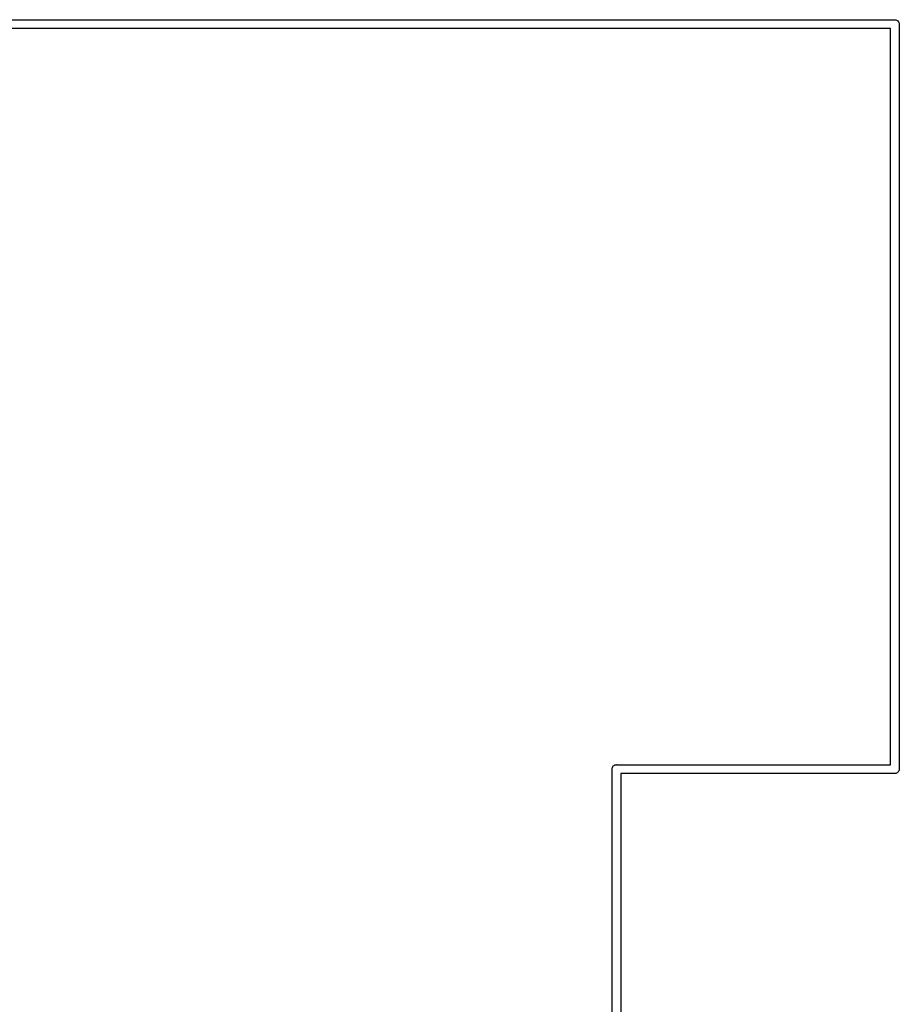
# Model space of a CAD drawing. Extents: x 2.6 to 14.6, y -8.5 to -1.5.
# Tile 49 of 109: x 6.878 to 7.472, y -4.111 to -3.444. Entities that reach past the tile are written whole.
import ezdxf

# ---------------------------------------------------------------- set-up
doc = ezdxf.new("R2010")
doc.units = 0
doc.header["$MEASUREMENT"] = 0
doc.layers.add('BLACK', color=7, linetype='CONTINUOUS')

msp = doc.modelspace()

# ---------------------------------------------------------------- linework, layer by layer
at = {"layer": 'BLACK', "linetype": 'CONTINUOUS'}
for p, q in [((6.38954, -3.4445), (7.46916, -3.4445)), ((7.46916, -3.4445), (7.46931, -3.44449)), ((7.46931, -3.44449), (7.46946, -3.4445)), ((7.46946, -3.4445), (7.4699, -3.44454)), ((7.4699, -3.44454), (7.47046, -3.44471)), ((7.47046, -3.44471), (7.47099, -3.44499)), ((7.47099, -3.44499), (7.47144, -3.44537)), ((7.47144, -3.44537), (7.47182, -3.44583)), ((7.47182, -3.44583), (7.4721, -3.44635)), ((7.4721, -3.44635), (7.47227, -3.44691)), ((7.47227, -3.44691), (7.47233, -3.4475)), ((7.47233, -3.4475), (7.47231, -3.44765)), ((7.47231, -3.44765), (7.47231, -3.95129)), ((7.46631, -3.4505), (6.39239, -3.4505)), ((7.46631, -3.94844), (7.46631, -3.4505)), ((7.27862, -3.94976), (7.27899, -3.94931)), ((7.27899, -3.94931), (7.27945, -3.94893)), ((7.27945, -3.94893), (7.27997, -3.94865)), ((7.27997, -3.94865), (7.28053, -3.94848)), ((7.28053, -3.94848), (7.28097, -3.94844)), ((7.28097, -3.94844), (7.28112, -3.94842)), ((7.28112, -3.94842), (7.28127, -3.94844)), ((7.28127, -3.94844), (7.46631, -3.94844)), ((7.27811, -3.95144), (7.27817, -3.95085)), ((7.27812, -3.95158), (7.27811, -3.95144)), ((7.27812, -4.72442), (7.27812, -3.95158)), ((7.27817, -3.95085), (7.27834, -3.95028)), ((7.27834, -3.95028), (7.27862, -3.94976)), ((7.46916, -3.95444), (7.28412, -3.95444)), ((7.28412, -3.95444), (7.28412, -4.72727)), ((7.46931, -3.95445), (7.46916, -3.95444)), ((7.46946, -3.95444), (7.46931, -3.95445)), ((7.4699, -3.95439), (7.46946, -3.95444)), ((7.47046, -3.95422), (7.4699, -3.95439)), ((7.47099, -3.95394), (7.47046, -3.95422)), ((7.47144, -3.95357), (7.47099, -3.95394)), ((7.47182, -3.95311), (7.47144, -3.95357)), ((7.4721, -3.95259), (7.47182, -3.95311)), ((7.47227, -3.95203), (7.4721, -3.95259)), ((7.47233, -3.95144), (7.47227, -3.95203)), ((7.47231, -3.95129), (7.47233, -3.95144))]:
    msp.add_line(p, q, dxfattribs=at)

doc.saveas('drawing.dxf')
